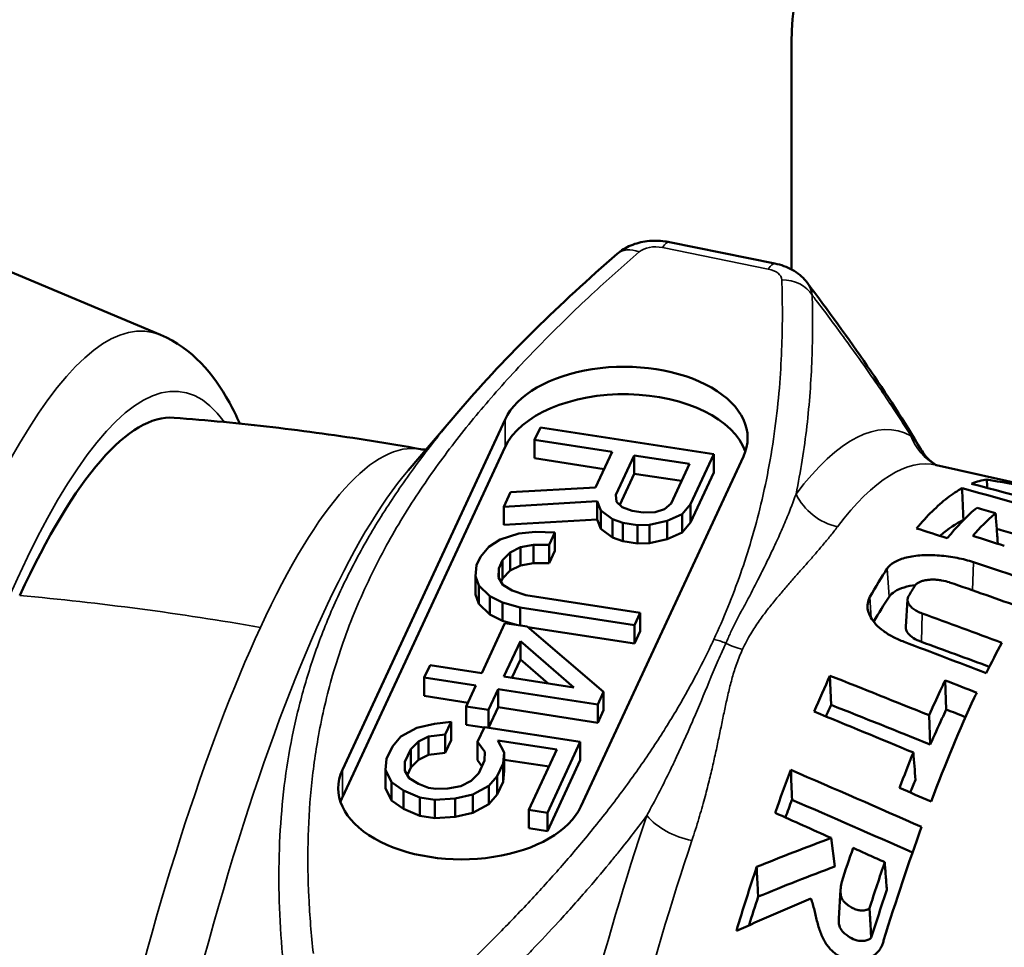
# Model space of a CAD drawing. Header units: millimetres. Extents: x 0 to 2239, y -60 to 841.
# Tile 77 of 165: x 979.8 to 984.19, y 237.57 to 241.71. Entities that reach past the tile are written whole.
import ezdxf

# ---------------------------------------------------------------- set-up
doc = ezdxf.new("R2010")
doc.units = ezdxf.units.MM
doc.layers.add('Sichtbar (ISO)', color=7, linetype='Continuous', lineweight=50)
doc.layers.add('Sichtbar schmal (ISO)', color=7, linetype='Continuous', lineweight=35)

msp = doc.modelspace()

# ---------------------------------------------------------------- linework, layer by layer
at = {"layer": 'Sichtbar (ISO)'}
for p, q in [((983.2389, 241.6082), (983.2389, 240.5951)), ((980.428, 240.3026), (978.7764, 240.996)), ((982.6949, 240.7168), (983.1656, 240.621)), ((981.5314, 239.6991), (981.7656, 239.973)), ((981.7656, 239.973), (981.7656, 239.973)), ((981.238, 238.3642), (981.9626, 239.9257)), ((982.0946, 239.8346), (982.1205, 239.8903)), ((982.1205, 239.8903), (982.8932, 239.7708)), ((981.238, 238.2417), (981.9626, 239.8032)), ((982.4399, 239.7812), (982.0946, 239.8346)), ((982.0946, 239.8346), (982.0946, 239.7529)), ((981.6186, 239.792), (981.6186, 239.792)), ((982.4045, 239.705), (982.0946, 239.7529)), ((983.0252, 239.7613), (982.3005, 238.1998)), ((982.3665, 239.6231), (982.4399, 239.7812)), ((982.5385, 239.7659), (982.4566, 239.5893)), ((982.7851, 239.7277), (982.5385, 239.7659)), ((982.5385, 239.7659), (982.5385, 239.6842)), ((982.8932, 239.7708), (982.7897, 239.5477)), ((982.8932, 239.7708), (982.8932, 239.6891)), ((983.8166, 239.7912), (983.8166, 239.7912)), ((982.7032, 239.5511), (982.7851, 239.7277)), ((984.3222, 239.6244), (983.8859, 239.7224)), ((982.5385, 239.6842), (982.474, 239.5452)), ((982.7498, 239.6516), (982.5385, 239.6842)), ((982.8932, 239.6891), (982.7897, 239.4661)), ((981.9868, 239.6022), (982.3665, 239.6231)), ((981.9566, 239.5371), (981.9868, 239.6022)), ((982.4566, 239.5893), (982.4601, 239.5589)), ((982.3735, 239.5623), (981.9566, 239.5371)), ((981.9566, 239.5371), (981.9566, 239.4555)), ((982.3735, 239.5623), (982.3735, 239.4806)), ((982.3892, 239.52), (982.3735, 239.5623)), ((982.4601, 239.5589), (982.4843, 239.5352)), ((982.4843, 239.5352), (982.5293, 239.5183)), ((982.6738, 239.5258), (982.7032, 239.5511)), ((982.7897, 239.5477), (982.7517, 239.5038)), ((982.7897, 239.5477), (982.7897, 239.4661)), ((983.2389, 239.5381), (983.2389, 239.5381)), ((982.3892, 239.52), (982.3892, 239.4384)), ((982.442, 239.482), (982.3892, 239.52)), ((982.5293, 239.5183), (982.5786, 239.5106)), ((982.5786, 239.5106), (982.6323, 239.5123)), ((982.6323, 239.5123), (982.6738, 239.5258)), ((982.7517, 239.5038), (982.6851, 239.4742)), ((982.7517, 239.5038), (982.7517, 239.4221)), ((981.9566, 239.4555), (982.3735, 239.4806)), ((982.3735, 239.4806), (982.3892, 239.4384)), ((982.442, 239.482), (982.442, 239.4003)), ((982.487, 239.465), (982.442, 239.482)), ((982.487, 239.465), (982.487, 239.3834)), ((982.5528, 239.4549), (982.487, 239.465)), ((982.6064, 239.4565), (982.5528, 239.4549)), ((982.5528, 239.4549), (982.5528, 239.3732)), ((982.6851, 239.4742), (982.6064, 239.4565)), ((982.6064, 239.4565), (982.6064, 239.3749)), ((982.6851, 239.4742), (982.6851, 239.3926)), ((982.7517, 239.4221), (982.7897, 239.4661)), ((981.9412, 239.3901), (982.0242, 239.4171)), ((982.0242, 239.4171), (982.0986, 239.4255)), ((982.0986, 239.4255), (982.1851, 239.4221)), ((982.1851, 239.4221), (982.1592, 239.3663)), ((982.1851, 239.4221), (982.1851, 239.3404)), ((982.3892, 239.4384), (982.442, 239.4003)), ((982.442, 239.4003), (982.487, 239.3834)), ((982.6851, 239.3926), (982.7517, 239.4221)), ((981.853, 239.3141), (981.891, 239.358)), ((981.891, 239.358), (981.9412, 239.3901)), ((982.0312, 239.3562), (981.9854, 239.3334)), ((982.0891, 239.3672), (982.0312, 239.3562)), ((982.0312, 239.3562), (982.0312, 239.2746)), ((982.1592, 239.3663), (982.0891, 239.3672)), ((982.0891, 239.3672), (982.0891, 239.2855)), ((982.1592, 239.3663), (982.1592, 239.2847)), ((982.5528, 239.3732), (982.487, 239.3834)), ((982.5528, 239.3732), (982.6064, 239.3749)), ((982.6064, 239.3749), (982.6851, 239.3926)), ((981.8358, 239.2769), (981.853, 239.3141)), ((981.9854, 239.3334), (981.9517, 239.2988)), ((981.9854, 239.3334), (981.9854, 239.2518)), ((982.1851, 239.3404), (982.1592, 239.2847)), ((981.8306, 239.2279), (981.8358, 239.2769)), ((981.9517, 239.2988), (981.9344, 239.2616)), ((981.9517, 239.2988), (981.9517, 239.2172)), ((981.9854, 239.2518), (982.0312, 239.2746)), ((982.0312, 239.2746), (982.0891, 239.2855)), ((982.0891, 239.2855), (982.1592, 239.2847)), ((981.8306, 239.2279), (981.8306, 239.1462)), ((981.8463, 239.1856), (981.8306, 239.2279)), ((981.9344, 239.2616), (981.9336, 239.2219)), ((981.9344, 239.2616), (981.9344, 239.2206)), ((981.9517, 239.2172), (981.9854, 239.2518)), ((981.8463, 239.1856), (981.8463, 239.104)), ((981.8948, 239.1383), (981.8463, 239.1856)), ((981.9336, 239.2219), (981.9536, 239.1889)), ((981.9517, 239.2172), (981.9451, 239.2029)), ((981.9536, 239.1889), (981.9942, 239.1627)), ((981.8306, 239.1462), (981.8463, 239.104)), ((981.8948, 239.1383), (981.8948, 239.0566)), ((981.9519, 239.1095), (981.8948, 239.1383)), ((981.9942, 239.1627), (982.0557, 239.1432)), ((982.0557, 239.1432), (982.5654, 239.0644)), ((981.8463, 239.104), (981.8948, 239.0566)), ((981.9519, 239.1095), (981.9519, 239.0278)), ((982.0298, 239.0875), (981.9519, 239.1095)), ((983.7487, 239.0007), (983.7566, 239.1238)), ((981.8948, 239.0566), (981.9519, 239.0278)), ((982.0298, 239.0875), (982.0298, 239.0078)), ((982.5395, 239.0086), (982.0298, 239.0875)), ((982.5654, 239.0644), (982.5395, 239.0086)), ((982.5654, 239.0644), (982.5654, 238.9827)), ((981.8589, 238.7951), (981.9624, 239.0182)), ((981.9519, 239.0278), (982.0145, 239.0101)), ((981.9624, 239.0182), (982.0611, 239.0029)), ((982.5395, 239.0086), (982.5395, 238.927)), ((982.0611, 239.0029), (982.4015, 238.7112)), ((982.5395, 238.927), (982.0639, 239.0006)), ((982.5654, 238.9827), (982.5395, 238.927)), ((982.0309, 238.9379), (981.9575, 238.7799)), ((982.2699, 238.7315), (982.0309, 238.9379)), ((982.0309, 238.9379), (982.0309, 238.8562)), ((981.6028, 238.775), (981.6287, 238.8307)), ((981.6287, 238.8307), (981.8589, 238.7951)), ((982.0309, 238.8562), (981.9929, 238.7744)), ((982.0309, 238.8562), (982.1547, 238.7494)), ((981.6028, 238.775), (981.6028, 238.6933)), ((981.833, 238.7394), (981.6028, 238.775)), ((981.9575, 238.7799), (982.2699, 238.7315)), ((983.4156, 238.6534), (983.4107, 238.7836)), ((983.9288, 238.6328), (983.9239, 238.7627)), ((981.7899, 238.6464), (981.833, 238.7394)), ((981.9317, 238.7241), (981.8885, 238.6312)), ((981.9317, 238.7241), (981.9317, 238.6425)), ((982.3756, 238.6554), (981.9317, 238.7241)), ((982.4015, 238.7112), (982.3756, 238.6554)), ((982.4015, 238.7112), (982.4015, 238.6296)), ((981.7977, 238.6632), (981.6028, 238.6933)), ((982.3756, 238.6554), (982.3756, 238.5738)), ((981.7899, 238.6464), (981.7899, 238.5648)), ((981.8885, 238.6312), (981.7899, 238.6464)), ((981.8885, 238.6312), (981.8885, 238.5515)), ((981.9317, 238.6425), (981.8894, 238.5513)), ((982.3756, 238.5738), (981.9317, 238.6425)), ((982.4015, 238.6296), (982.3756, 238.5738)), ((981.5694, 238.551), (981.6481, 238.5687)), ((981.6481, 238.5687), (981.7225, 238.5772)), ((981.7225, 238.5772), (981.6966, 238.5214)), ((981.7225, 238.5772), (981.7225, 238.4955)), ((981.8696, 238.5524), (981.7899, 238.5648)), ((983.8577, 238.4764), (983.8527, 238.6069)), ((981.0202, 238.5404), (981.0202, 238.5405)), ((981.4985, 238.5122), (981.5694, 238.551)), ((981.6966, 238.5214), (981.6222, 238.513)), ((981.6966, 238.5214), (981.6966, 238.4397)), ((981.8403, 238.4892), (981.8705, 238.5543)), ((981.8705, 238.5543), (982.2979, 238.4881)), ((981.4605, 238.4683), (981.4985, 238.5122)), ((981.5764, 238.4902), (981.5427, 238.4555)), ((981.6222, 238.513), (981.5764, 238.4902)), ((981.5764, 238.4902), (981.5764, 238.4085)), ((981.6222, 238.513), (981.6222, 238.4313)), ((981.7225, 238.4955), (981.6966, 238.4397)), ((981.8403, 238.4892), (981.8403, 238.4075)), ((981.8723, 238.4444), (981.8403, 238.4892)), ((982.1942, 238.4544), (981.9311, 238.4951)), ((981.9311, 238.4951), (981.9589, 238.441)), ((982.2979, 238.4881), (982.1513, 238.1721)), ((982.2979, 238.4881), (982.2979, 238.4065)), ((981.4346, 238.4125), (981.4605, 238.4683)), ((981.5427, 238.4555), (981.5168, 238.3998)), ((981.5427, 238.4555), (981.5427, 238.3739)), ((981.6222, 238.4313), (981.6966, 238.4397)), ((981.8715, 238.4047), (981.8723, 238.4444)), ((981.9589, 238.441), (981.9537, 238.3919)), ((981.9589, 238.441), (981.9589, 238.3593)), ((982.0691, 238.1848), (982.1942, 238.4544)), ((981.4295, 238.3635), (981.4346, 238.4125)), ((981.5168, 238.3998), (981.516, 238.36)), ((981.5168, 238.3998), (981.5168, 238.3587)), ((981.5427, 238.3739), (981.5764, 238.4085)), ((981.5764, 238.4085), (981.6222, 238.4313)), ((981.8403, 238.4075), (981.86, 238.3799)), ((981.8456, 238.3489), (981.8715, 238.4047)), ((981.9537, 238.3919), (981.9278, 238.3362)), ((981.9537, 238.3919), (981.9537, 238.3103)), ((982.1588, 238.3782), (981.9589, 238.4091)), ((982.2979, 238.4065), (982.1513, 238.0905)), ((981.4295, 238.3635), (981.4295, 238.2818)), ((981.4572, 238.3094), (981.4295, 238.3635)), ((981.516, 238.36), (981.5359, 238.3271)), ((981.5427, 238.3739), (981.5275, 238.3411)), ((981.8119, 238.3143), (981.8456, 238.3489)), ((981.9537, 238.3103), (981.9589, 238.3593)), ((981.4572, 238.3094), (981.4572, 238.2277)), ((981.5101, 238.2713), (981.4572, 238.3094)), ((981.5359, 238.3271), (981.5766, 238.3009)), ((981.7661, 238.2915), (981.8119, 238.3143)), ((981.9278, 238.3362), (981.8898, 238.2923)), ((981.9278, 238.3362), (981.9278, 238.2545)), ((981.9537, 238.3103), (981.9278, 238.2545)), ((981.4295, 238.2818), (981.4572, 238.2277)), ((981.5101, 238.2713), (981.5101, 238.1897)), ((981.5836, 238.24), (981.5101, 238.2713)), ((981.5766, 238.3009), (981.6216, 238.2839)), ((981.6216, 238.2839), (981.6545, 238.2788)), ((981.6545, 238.2788), (981.7082, 238.2805)), ((981.7082, 238.2805), (981.7661, 238.2915)), ((981.8898, 238.2923), (981.8189, 238.2534)), ((981.8898, 238.2923), (981.8898, 238.2106)), ((981.4572, 238.2277), (981.5101, 238.1897)), ((981.5836, 238.24), (981.5836, 238.1584)), ((981.6494, 238.2298), (981.5836, 238.24)), ((981.7402, 238.2357), (981.6494, 238.2298)), ((981.6494, 238.2298), (981.6494, 238.1482)), ((981.8189, 238.2534), (981.7402, 238.2357)), ((981.7402, 238.2357), (981.7402, 238.1541)), ((981.8189, 238.2534), (981.8189, 238.1718)), ((981.8898, 238.2106), (981.9278, 238.2545)), ((981.5101, 238.1897), (981.5836, 238.1584)), ((981.7402, 238.1541), (981.8189, 238.1718)), ((981.8189, 238.1718), (981.8898, 238.2106)), ((982.0691, 238.1848), (982.0691, 238.1032)), ((982.1513, 238.1721), (982.0691, 238.1848)), ((982.1513, 238.1721), (982.1513, 238.0905)), ((981.6494, 238.1482), (981.5836, 238.1584)), ((981.6494, 238.1482), (981.7402, 238.1541)), ((982.1513, 238.0905), (982.0691, 238.1032)), ((983.4331, 237.9335), (983.416, 238.06)), ((983.4499, 237.7013), (983.4581, 237.829))]:
    msp.add_line(p, q, dxfattribs=at)
for centre, major_axis, ratio, start_param, end_param in [((984.6531, 241.404), (-0.625, 1.0825), 0.57735, 3.926991, 6.283185), ((984.1228, 241.0979), (-0.625, 1.0825), 0.57735, 3.926991, 7.068583), ((982.5603, 240.5505), (-0.0983, 0.1133), 0.679713, 6.283168, 6.283235), ((982.4939, 239.8435), (0.55, 0), 0.57735, 6.021386, 9.162979), ((982.4939, 239.721), (-0.55, 0), 0.57735, 3.335656, 6.021386), ((979.7998, 235.3818), (0.7039, 4.5499), 0.211325, 0.016599, 0.631914), ((986.6978, 234.9471), (15.4832, -5.2577), 0.224554, 1.783534, 1.821526), ((927.852, -17.2061), (-21.0913, 966.2435), 0.066238, 4.979823, 4.979975), ((983.4251, 234.8209), (0.749, 4.8363), 0.211308, 0.061513, 0.123912), ((989.1228, 234.6654), (-15.3542, 5.5243), 0.197596, 5.079899, 5.119739), ((986.827, 234.9056), (14.9556, -5.0785), 0.224554, 1.836093, 1.836128), ((985.5721, 235.2013), (-16.0751, 5.8376), 0.200907, 4.887103, 4.895606), ((986.0611, 235.0605), (-16.1047, 5.857), 0.202169, 4.902061, 4.910841), ((986.827, 234.9056), (14.9556, -5.0785), 0.224554, 1.820557, 1.826076), ((982.9832, 235.5644), (16.5431, -5.5716), 0.221768, 1.563635, 1.580987), ((983.4259, 234.8209), (0.7482, 4.8363), 0.211326, 0.4411, 0.502777), ((983.327, 234.8331), (-0.9793, -4.7947), 0.187351, 3.614502, 3.637426), ((983.9395, 235.5107), (-16.2481, 5.9183), 0.201064, 4.765386, 4.785245), ((979.7015, 176.3598), (50.9764, -55.5722), 0.736683, 2.178919, 2.18436), ((982.6415, 181.7639), (54.027, -50.2061), 0.675101, 2.108115, 2.113843), ((979.8121, 178.0711), (49.3814, -53.9472), 0.737367, 2.180906, 2.185693), ((984.0537, 234.7237), (-0.7416, -4.7939), 0.211323, 3.675279, 3.731351), ((983.4259, 234.8209), (0.7482, 4.8363), 0.211326, 0.643937, 0.699413), ((979.2302, 181.2281), (51.1701, -51.1657), 0.707071, 2.112382, 2.119452), ((983.441, 234.818), (-0.719, -4.6889), 0.212261, 3.7878, 3.806539), ((979.2706, 182.933), (49.4325, -49.5595), 0.708118, 2.112423, 2.119733), ((978.4209, 183.2666), (49.5295, -49.5243), 0.707062, 2.09769, 2.105003), ((983.9917, 238.6016), (-0.642, 0.2512), 0.008965, 4.679563, 4.813908), ((983.9028, 234.7471), (0.7426, 4.8042), 0.211427, 0.727107, 0.776815), ((981.7692, 238.282), (-0.55, 0), 0.57735, 6.021386, 9.162979), ((983.4259, 234.8209), (0.7482, 4.8363), 0.211328, 0.782155, 0.838482), ((974.9878, 236.8933), (18.833, -6.2491), 0.216706, 1.155869, 1.190478), ((914.1112, -23.0563), (-26.3278, 1163.6318), 0.066123, 4.937368, 4.937485), ((979.7998, 235.3818), (0.7039, 4.5499), 0.211325, 5.451282, 5.451298), ((981.7692, 238.1595), (-0.55, 0), 0.57735, 6.021386, 6.089122), ((975.1271, 236.8494), (18.2827, -6.0665), 0.216706, 1.151041, 1.183997), ((976.7293, 189.4456), (44.3843, -44.3709), 0.706966, 2.062698, 2.067329), ((983.7992, 234.763), (-0.7452, -4.811), 0.211091, 4.003098, 4.044763), ((983.9543, 234.7392), (0.7414, 4.8008), 0.211643, 0.870807, 0.926729), ((983.4258, 234.8209), (0.7483, 4.8363), 0.211307, 0.905449, 0.980153)]:
    msp.add_ellipse(centre, major_axis=major_axis, ratio=ratio, start_param=start_param, end_param=end_param, dxfattribs=at)
for points, knots in [([(982.462, 240.6638), (982.4801, 240.6794), (982.501, 240.6922), (982.5461, 240.7113), (982.5709, 240.7178), (982.6223, 240.7241), (982.6495, 240.7237), (982.6821, 240.7192), (982.6886, 240.7181), (982.6949, 240.7168)], [0, 0, 0, 0, 0.01485959, 0.01485959, 0.03011032, 0.03011032, 0.04602202, 0.04602202, 0.04997686, 0.04997686, 0.04997686, 0.04997686]), ([(983.1656, 240.621), (983.1927, 240.6155), (983.219, 240.6062), (983.2659, 240.58), (983.2872, 240.5627), (983.3055, 240.5402), (983.307, 240.5383), (983.3084, 240.5365)], [0, 0, 0, 0, 0.01673708, 0.01673708, 0.03324401, 0.03324401, 0.0346995, 0.0346995, 0.0346995, 0.0346995]), ([(980.7806, 239.9075), (980.7661, 239.94), (980.7507, 239.9712), (980.6634, 240.1297), (980.5695, 240.2432), (980.428, 240.3026)], [6.9047318, 6.9047318, 6.9047318, 6.9047318, 6.9547469, 6.9547469, 7.1695046, 7.1695046, 7.1695046, 7.1695046]), ([(981.586, 239.7935), (981.5132, 239.8067), (981.4403, 239.819), (981.2942, 239.8423), (981.221, 239.8532), (981.0745, 239.8734), (981.0012, 239.8827), (980.8545, 239.8999), (980.7811, 239.9077), (980.6343, 239.9218), (980.5609, 239.928), (980.4876, 239.9335)], [5.64599005, 5.64599005, 5.64599005, 5.64599005, 5.6503661, 5.6503661, 5.65474216, 5.65474216, 5.65911821, 5.65911821, 5.66349427, 5.66349427, 5.66787032, 5.66787032, 5.66787032, 5.66787032]), ([(983.8166, 239.7912), (983.8282, 239.7718), (983.8414, 239.7568), (983.8632, 239.7363), (983.8722, 239.7301), (983.8807, 239.7249), (983.8828, 239.7237), (983.8844, 239.7229)], [0, 0, 0, 0, 0.02000613, 0.02000613, 0.03950971, 0.03950971, 0.04726324, 0.04726324, 0.04726324, 0.04726324]), ([(983.8859, 239.7224), (983.8856, 239.7225), (983.8853, 239.7226), (983.8848, 239.7227), (983.8846, 239.7228), (983.8843, 239.7229), (983.8842, 239.7229), (983.8842, 239.7229), (983.8842, 239.7229), (983.8842, 239.7229)], [5.35858165, 5.35858165, 5.35858165, 5.35858165, 5.37022777, 5.37022777, 5.38187389, 5.38187389, 5.39352, 5.39352, 5.39514493, 5.39514493, 5.39514493, 5.39514493]), ([(983.7966, 239.4404), (983.8201, 239.4684), (983.8433, 239.4936), (983.8662, 239.5162), (983.8891, 239.5388), (983.9118, 239.5587), (983.9341, 239.576), (983.9564, 239.5932), (983.9783, 239.6078), (984, 239.6197)], [0, 0, 0, 0, 0.3333333, 0.3333333, 0.3333333, 0.6666667, 0.6666667, 0.6666667, 0.9999999, 0.9999999, 0.9999999, 0.9999999]), ([(984.0661, 239.5325), (984.0632, 239.5302), (984.0603, 239.5278), (984.0167, 239.4909), (983.975, 239.4474), (983.9328, 239.3965)], [4.0557532, 4.0557532, 4.0557532, 4.0557532, 4.0625626, 4.0625626, 4.1589318, 4.1589318, 4.1589318, 4.1589318]), ([(984.0661, 239.5325), (984.0798, 239.5285), (984.0936, 239.5244), (984.1211, 239.5163), (984.1348, 239.5122), (984.1486, 239.5081)], [-0.01906514, -0.01906514, -0.01906514, -0.01906514, -0.00952862, -0.00952862, -0.000001, -0.000001, -0.000001, -0.000001]), ([(984.0468, 239.4072), (984.0796, 239.4445), (984.1121, 239.4771), (984.1455, 239.5056), (984.147, 239.5069), (984.1486, 239.5081)], [1.75854056, 1.75854056, 1.75854056, 1.75854056, 1.83387133, 1.83387133, 1.83748298, 1.83748298, 1.83748298, 1.83748298]), ([(984.1586, 239.3743), (984.1569, 239.3966), (984.1553, 239.4189), (984.1519, 239.4635), (984.1502, 239.4858), (984.1486, 239.5081)], [0.00001133, 0.00001133, 0.00001133, 0.00001133, 0.01674251, 0.01674251, 0.03347373, 0.03347373, 0.03347373, 0.03347373]), ([(984.0057, 239.4781), (983.9722, 239.4613), (983.9381, 239.4386), (983.9024, 239.4083), (983.9015, 239.4076), (983.9007, 239.4069)], [3.84389369, 3.84389369, 3.84389369, 3.84389369, 3.92603445, 3.92603445, 3.92801662, 3.92801662, 3.92801662, 3.92801662]), ([(984.0502, 239.2897), (984.0276, 239.2972), (984.0029, 239.3037), (983.9772, 239.3087), (983.9515, 239.3138), (983.9248, 239.3174), (983.8983, 239.3194), (983.8718, 239.3213), (983.8455, 239.3217), (983.8207, 239.3202), (983.7959, 239.3187), (983.7726, 239.3155), (983.7518, 239.3104), (983.7311, 239.3054), (983.713, 239.2986), (983.6985, 239.2904), (983.684, 239.2822), (983.6731, 239.2725), (983.6661, 239.2618)], [0, 0, 0, 0, 0.166667, 0.166667, 0.166667, 0.333333, 0.333333, 0.333333, 0.5, 0.5, 0.5, 0.666667, 0.666667, 0.666667, 0.833333, 0.833333, 0.833333, 1, 1, 1, 1]), ([(983.7913, 239.1876), (983.7747, 239.1855), (983.7575, 239.1821), (983.7252, 239.1723), (983.7111, 239.1663), (983.6885, 239.152), (983.6798, 239.144), (983.6739, 239.1351)], [0.05722864, 0.05722864, 0.05722864, 0.05722864, 0.06981709, 0.06981709, 0.08213181, 0.08213181, 0.0943054, 0.0943054, 0.0943054, 0.0943054]), ([(983.7896, 239.1852), (983.7905, 239.1866), (983.7915, 239.1879), (983.7926, 239.1892), (983.7937, 239.1905), (983.795, 239.1917), (983.7964, 239.1929), (983.7978, 239.1941), (983.7993, 239.1953), (983.8009, 239.1963), (983.8026, 239.1974), (983.8043, 239.1985), (983.8062, 239.1995), (983.8081, 239.2005), (983.8101, 239.2014), (983.8123, 239.2023), (983.8144, 239.2032), (983.8167, 239.2041), (983.8191, 239.2049), (983.8238, 239.2064), (983.8289, 239.2077), (983.8343, 239.2088), (983.8397, 239.2098), (983.8454, 239.2106), (983.8513, 239.2111), (983.8572, 239.2117), (983.8633, 239.2119), (983.8696, 239.2119), (983.8759, 239.2119), (983.8823, 239.2116), (983.8887, 239.2111), (983.8952, 239.2105), (983.9016, 239.2097), (983.9079, 239.2087), (983.9205, 239.2066), (983.9326, 239.2036), (983.9436, 239.1998)], [0, 0, 0, 0, 0.05, 0.05, 0.05, 0.1, 0.1, 0.1, 0.15, 0.15, 0.15, 0.2, 0.2, 0.2, 0.25, 0.25, 0.25, 0.3, 0.3, 0.3, 0.4, 0.4, 0.4, 0.5, 0.5, 0.5, 0.6, 0.6, 0.6, 0.7, 0.7, 0.7, 0.8, 0.8, 0.8, 1, 1, 1, 1]), ([(983.589, 239.1349), (983.5837, 239.1257), (983.5803, 239.116), (983.5788, 239.106), (983.5773, 239.096), (983.5776, 239.0857), (983.5799, 239.0753), (983.5821, 239.0648), (983.5863, 239.0542), (983.5923, 239.0436), (983.5983, 239.0331), (983.6061, 239.0226), (983.6156, 239.0125), (983.6251, 239.0023), (983.6364, 238.9924), (983.6491, 238.9831), (983.6618, 238.9737), (983.676, 238.9648), (983.6915, 238.9566), (983.707, 238.9484), (983.7237, 238.9409), (983.7414, 238.9342)], [0, 0, 0, 0, 0.142857, 0.142857, 0.142857, 0.285714, 0.285714, 0.285714, 0.428571, 0.428571, 0.428571, 0.571429, 0.571429, 0.571429, 0.714286, 0.714286, 0.714286, 0.857143, 0.857143, 0.857143, 1, 1, 1, 1]), ([(983.8219, 239.0612), (983.8137, 239.0642), (983.806, 239.0676), (983.7989, 239.0714), (983.7919, 239.0751), (983.7856, 239.0792), (983.7801, 239.0835), (983.7747, 239.0877), (983.7701, 239.0922), (983.7664, 239.0968), (983.7628, 239.1014), (983.7601, 239.1061), (983.7585, 239.1108), (983.7568, 239.1155), (983.7562, 239.1201), (983.7566, 239.1247), (983.7571, 239.1292), (983.7585, 239.1336), (983.761, 239.1378)], [0, 0, 0, 0, 0.166667, 0.166667, 0.166667, 0.333333, 0.333333, 0.333333, 0.5, 0.5, 0.5, 0.666667, 0.666667, 0.666667, 0.833333, 0.833333, 0.833333, 1, 1, 1, 1]), ([(983.818, 238.9345), (983.8049, 238.9393), (983.7931, 238.945), (983.7731, 238.9578), (983.765, 238.9648), (983.7534, 238.9793), (983.7499, 238.9868), (983.7486, 238.9964), (983.7485, 238.9985), (983.7487, 239.0007)], [0.000001, 0.000001, 0.000001, 0.000001, 0.00907409, 0.00907409, 0.01815965, 0.01815965, 0.02732465, 0.02732465, 0.0300216, 0.0300216, 0.0300216, 0.0300216]), ([(983.8527, 238.6069), (983.8693, 238.6446), (983.8857, 238.6812), (983.9093, 238.732), (983.9166, 238.7474), (983.9239, 238.7627)], [1.42364583, 1.42364583, 1.42364583, 1.42364583, 1.46158979, 1.46158979, 1.47835236, 1.47835236, 1.47835236, 1.47835236]), ([(984.0646, 238.7077), (984.061, 238.7), (984.0574, 238.6923), (983.9907, 238.5487), (983.9261, 238.3934), (983.8612, 238.2226)], [4.3932709, 4.3932709, 4.3932709, 4.3932709, 4.4016327, 4.4016327, 4.5477268, 4.5477268, 4.5477268, 4.5477268]), ([(983.8577, 238.4764), (983.8751, 238.5163), (983.8925, 238.5549), (983.9161, 238.6058), (983.9225, 238.6193), (983.9288, 238.6328)], [-4.29181708, -4.29181708, -4.29181708, -4.29181708, -4.25184795, -4.25184795, -4.23712915, -4.23712915, -4.23712915, -4.23712915]), ([(983.7917, 238.3196), (983.7902, 238.3398), (983.7886, 238.36), (983.7856, 238.4003), (983.784, 238.4205), (983.7825, 238.4407)], [0.0000027, 0.0000027, 0.0000027, 0.0000027, 0.01513241, 0.01513241, 0.03026225, 0.03026225, 0.03026225, 0.03026225]), ([(983.416, 238.06), (983.3605, 238.0393), (983.3051, 238.0182), (983.1943, 237.9752), (983.139, 237.9532), (983.0837, 237.9309)], [-0.07452079, -0.07452079, -0.07452079, -0.07452079, -0.0372609, -0.0372609, -0.00000098, -0.00000098, -0.00000098, -0.00000098]), ([(983.514, 238.0158), (983.5375, 238.0052), (983.5609, 237.9945), (983.6079, 237.9733), (983.6313, 237.9626), (983.6547, 237.952)], [-0.03277111, -0.03277111, -0.03277111, -0.03277111, -0.01637295, -0.01637295, -0.000001, -0.000001, -0.000001, -0.000001]), ([(983.6642, 237.8285), (983.6626, 237.8491), (983.661, 237.8697), (983.6579, 237.9108), (983.6563, 237.9314), (983.6547, 237.952)], [0.00000614, 0.00000614, 0.00000614, 0.00000614, 0.01542801, 0.01542801, 0.03085055, 0.03085055, 0.03085055, 0.03085055]), ([(983.0907, 237.7985), (983.0895, 237.8206), (983.0884, 237.8426), (983.0861, 237.8868), (983.0849, 237.9088), (983.0837, 237.9309)], [-0.03164709, -0.03164709, -0.03164709, -0.03164709, -0.01582222, -0.01582222, -0.00000107, -0.00000107, -0.00000107, -0.00000107]), ([(983.4331, 237.9335), (983.3759, 237.9119), (983.3188, 237.8898), (983.2047, 237.8449), (983.1476, 237.8219), (983.0907, 237.7985)], [-0.0768766, -0.0768766, -0.0768766, -0.0768766, -0.03844251, -0.03844251, -0.00000028, -0.00000028, -0.00000028, -0.00000028]), ([(983.5869, 237.7474), (983.5855, 237.7458), (983.5838, 237.7444), (983.5819, 237.7433), (983.58, 237.7421), (983.5778, 237.741), (983.5755, 237.7402), (983.5731, 237.7393), (983.5706, 237.7386), (983.5679, 237.738), (983.5651, 237.7374), (983.5623, 237.7371), (983.5593, 237.7368), (983.5564, 237.7366), (983.5533, 237.7365), (983.5502, 237.7367), (983.5472, 237.7368), (983.544, 237.7371), (983.5409, 237.7375), (983.5377, 237.738), (983.5345, 237.7387), (983.5313, 237.7396), (983.528, 237.7405), (983.5248, 237.7416), (983.5216, 237.7428), (983.5184, 237.7441), (983.5152, 237.7456), (983.512, 237.7472), (983.5088, 237.7489), (983.5056, 237.7507), (983.5025, 237.7527), (983.4993, 237.7546), (983.4962, 237.7567), (983.4931, 237.759), (983.4899, 237.7612), (983.4868, 237.7636), (983.4837, 237.7662), (983.4806, 237.7687), (983.4775, 237.7715), (983.4747, 237.7746), (983.4732, 237.7761), (983.4719, 237.7776), (983.4706, 237.7793), (983.4693, 237.7809), (983.4681, 237.7826), (983.467, 237.7843), (983.4658, 237.7861), (983.4648, 237.7879), (983.4639, 237.7899), (983.463, 237.7918), (983.4622, 237.7938), (983.4615, 237.7959), (983.4601, 237.8), (983.4592, 237.8043), (983.4586, 237.8088), (983.458, 237.8132), (983.4578, 237.8179), (983.4579, 237.8226), (983.4579, 237.8273), (983.4583, 237.8321), (983.4588, 237.8369), (983.4599, 237.8464), (983.4616, 237.8557), (983.4631, 237.8652)], [0.0000006, 0.0000006, 0.0000006, 0.0000006, 0.05, 0.05, 0.05, 0.1, 0.1, 0.1, 0.15, 0.15, 0.15, 0.2, 0.2, 0.2, 0.25, 0.25, 0.25, 0.3, 0.3, 0.3, 0.35, 0.35, 0.35, 0.4, 0.4, 0.4, 0.45, 0.45, 0.45, 0.5, 0.5, 0.5, 0.55, 0.55, 0.55, 0.6, 0.6, 0.6, 0.65, 0.65, 0.65, 0.675, 0.675, 0.675, 0.7, 0.7, 0.7, 0.725, 0.725, 0.725, 0.75, 0.75, 0.75, 0.8, 0.8, 0.8, 0.85, 0.85, 0.85, 0.9, 0.9, 0.9, 1, 1, 1, 1]), ([(983.3259, 237.7904), (983.2704, 237.7671), (983.2149, 237.7434), (983.1042, 237.6951), (983.0489, 237.6705), (982.9937, 237.6455)], [-0.07506029, -0.07506029, -0.07506029, -0.07506029, -0.03753065, -0.03753065, -0.00000097, -0.00000097, -0.00000097, -0.00000097]), ([(983.3259, 237.7904), (983.3322, 237.7733), (983.3368, 237.7558), (983.3412, 237.7378), (983.3456, 237.7198), (983.3498, 237.7013), (983.3546, 237.6834), (983.3594, 237.6655), (983.3647, 237.6482), (983.3711, 237.632), (983.3743, 237.624), (983.3778, 237.6162), (983.3816, 237.6087), (983.3855, 237.6013), (983.3896, 237.5941), (983.3941, 237.5873), (983.3987, 237.5805), (983.4037, 237.574), (983.409, 237.568), (983.4143, 237.5619), (983.42, 237.5564), (983.426, 237.5513), (983.432, 237.5462), (983.4383, 237.5417), (983.4448, 237.5376), (983.448, 237.5356), (983.4513, 237.5337), (983.4546, 237.5319), (983.4579, 237.5301), (983.4612, 237.5285), (983.4645, 237.527), (983.4711, 237.5239), (983.4777, 237.5214), (983.4843, 237.5194), (983.4909, 237.5173), (983.4975, 237.5157), (983.504, 237.5144), (983.5073, 237.5138), (983.5106, 237.5133), (983.5139, 237.5129), (983.5172, 237.5125), (983.5205, 237.5122), (983.5237, 237.512), (983.5302, 237.5117), (983.5367, 237.5117), (983.5431, 237.5123), (983.5496, 237.5128), (983.556, 237.5138), (983.5623, 237.5154), (983.5685, 237.5169), (983.5746, 237.519), (983.5805, 237.5215), (983.5864, 237.524), (983.5921, 237.527), (983.5975, 237.5304), (983.6029, 237.5337), (983.6081, 237.5375), (983.6129, 237.5416), (983.6178, 237.5458), (983.6223, 237.5503), (983.6264, 237.5551), (983.6305, 237.5599), (983.6342, 237.5649), (983.6373, 237.5701), (983.6405, 237.5753), (983.6431, 237.5806), (983.6451, 237.586), (983.6472, 237.5914), (983.6487, 237.5969), (983.6496, 237.6027)], [0.0000001, 0.0000001, 0.0000001, 0.0000001, 0.0833333, 0.0833333, 0.0833333, 0.1666667, 0.1666667, 0.1666667, 0.25, 0.25, 0.25, 0.2916667, 0.2916667, 0.2916667, 0.3333333, 0.3333333, 0.3333333, 0.375, 0.375, 0.375, 0.4166667, 0.4166667, 0.4166667, 0.4583333, 0.4583333, 0.4583333, 0.4791667, 0.4791667, 0.4791667, 0.5, 0.5, 0.5, 0.5416667, 0.5416667, 0.5416667, 0.5833333, 0.5833333, 0.5833333, 0.6041667, 0.6041667, 0.6041667, 0.625, 0.625, 0.625, 0.6666667, 0.6666667, 0.6666667, 0.7083333, 0.7083333, 0.7083333, 0.75, 0.75, 0.75, 0.7916667, 0.7916667, 0.7916667, 0.8333333, 0.8333333, 0.8333333, 0.875, 0.875, 0.875, 0.9166667, 0.9166667, 0.9166667, 0.9583333, 0.9583333, 0.9583333, 1, 1, 1, 1]), ([(983.5945, 237.6158), (983.5932, 237.6377), (983.592, 237.6597), (983.5895, 237.7034), (983.5882, 237.7255), (983.5869, 237.7474)], [-0.03168116, -0.03168116, -0.03168116, -0.03168116, -0.01583663, -0.01583663, -0.000001, -0.000001, -0.000001, -0.000001]), ([(983.5945, 237.6158), (983.5926, 237.6135), (983.5904, 237.6115), (983.5853, 237.6081), (983.5826, 237.6066), (983.5742, 237.6033), (983.5676, 237.6018), (983.5525, 237.6005), (983.5426, 237.6007), (983.5196, 237.6063), (983.5088, 237.6113), (983.4919, 237.6218), (983.4776, 237.6312), (983.4607, 237.6499), (983.4557, 237.6578), (983.4496, 237.6792), (983.4492, 237.6907), (983.4499, 237.7012), (983.4499, 237.7012), (983.4499, 237.7013)], [-0.1204773, -0.1204773, -0.1204773, -0.1204773, -0.1089628, -0.1089628, -0.097788, -0.097788, -0.0772834, -0.0772834, -0.0568031, -0.0568031, -0.0358687, -0.0358687, -0.0240965, -0.0240965, -0.0169113, -0.0169113, -0.0093488, -0.0093488, -0.009315, -0.009315, -0.009315, -0.009315])]:
    msp.add_open_spline(points, degree=3, knots=knots, dxfattribs=at)
for points in [[(981.7656, 239.973), (981.9709, 240.2131), (982.2073, 240.4428), (982.462, 240.6638)], [(983.3084, 240.5365), (983.4956, 240.2886), (983.6685, 240.0399), (983.8166, 239.7912)], [(981.6104, 239.7916), (981.6028, 239.7914), (981.5943, 239.7921), (981.586, 239.7935)], [(984.4864, 239.5873), (984.3608, 239.614), (984.235, 239.6375), (984.1099, 239.6578)], [(984.1119, 239.621), (984.1112, 239.6333), (984.1105, 239.6455), (984.1099, 239.6578)], [(984.1586, 239.3743), (984.1578, 239.3737), (984.1569, 239.373), (984.1561, 239.3723)], [(983.6739, 239.1351), (983.6511, 239.1), (983.6282, 239.0628), (983.6054, 239.0242)], [(983.9239, 238.7627), (983.9708, 238.7444), (984.0177, 238.7261), (984.0646, 238.7077)], [(983.7917, 238.3196), (983.7841, 238.3007), (983.7764, 238.2816), (983.7688, 238.2623)], [(983.7204, 238.2833), (983.7673, 238.2631), (983.8142, 238.2429), (983.8612, 238.2226)], [(983.2413, 238.2302), (983.2316, 238.2042), (983.2219, 238.1779), (983.2121, 238.1512)], [(983.8191, 238.1091), (983.7621, 237.9514), (983.7053, 237.7819), (983.6496, 237.6027)], [(983.6642, 237.8285), (983.6408, 237.7592), (983.6176, 237.6884), (983.5945, 237.6158)], [(983.0907, 237.7985), (983.0771, 237.7565), (983.0635, 237.7139), (983.0501, 237.6708)]]:
    msp.add_open_spline(points, degree=3, dxfattribs=at)
at = {"layer": 'Sichtbar schmal (ISO)'}
for p, q in [((982.665, 240.6923), (983.1357, 240.5965)), ((981.9626, 239.8032), (981.9626, 239.9257)), ((984.0463, 239.164), (984.0502, 239.2897)), ((983.6739, 239.1351), (983.6661, 239.2618)), ((983.5949, 239.0392), (983.589, 239.1349)), ((983.818, 238.9345), (983.8219, 239.0612)), ((981.238, 238.3642), (981.238, 238.2417))]:
    msp.add_line(p, q, dxfattribs=at)
for centre, major_axis, ratio, start_param, end_param in [((982.665, 240.5698), (0.0299, 0.147), 0.271369, 0, 0.643326), ((982.5603, 240.5505), (-0.0983, 0.1133), 0.679713, 5.3771, 6.283168), ((982.6461, 240.6287), (0.103, -0.0146), 0.633538, 1.476093, 2.637951), ((983.1357, 240.474), (0.0299, 0.147), 0.271369, 6.283174, 6.926511), ((983.0858, 240.5393), (0.1102, 0.0112), 0.540159, 6.245586, 7.330558), ((983.1962, 240.4258), (0.1499, 0.0048), 0.816357, 0.422138, 1.544653), ((979.6154, 235.4104), (-0.7592, -4.9075), 0.211325, 3.08903, 6.335748), ((979.7998, 235.3818), (-0.722, -4.6674), 0.211325, 2.931076, 6.493702), ((982.9267, 234.8981), (0.7704, 4.98), 0.211325, 6.210676, 6.65715), ((984.0014, 239.9438), (-0.1165, -0.2212), 0.974848, 5.559303, 6.280375), ((980.8726, 235.2159), (0.7083, 4.5785), 0.211325, 6.277904, 6.9151), ((983.12, 234.8682), (0.7514, 4.857), 0.211325, 6.268907, 6.65715), ((981.1618, 235.1711), (0.732, 4.732), 0.211325, 0.329144, 2.812448), ((983.4768, 239.6775), (0.1994, -0.1508), 0.909863, 4.199596, 5.180851), ((984.8132, 234.6063), (-0.7337, -4.7426), 0.211325, 3.127314, 6.297464), ((980.6131, 230.06), (-9.9778, 4.6307), 0.788675, 5.038848, 5.139889), ((980.8726, 235.2159), (-0.7083, -4.5785), 0.211325, 3.773507, 6.170861), ((982.8929, 238.8225), (0.1361, -0.0632), 0.788656, 1.538511, 1.921704), ((983.0373, 239.1031), (-0.2268, 0.1053), 0.788675, 1.538455, 1.855792), ((979.7998, 235.3818), (-0.722, -4.6674), 0.211325, 2.334138, 2.33416), ((982.9267, 234.8981), (0.7704, 4.98), 0.211325, 0.889864, 1.336338), ((982.7949, 238.2081), (-0.2371, 0.0794), 0.615301, 0.794998, 1.776253), ((983.12, 234.8682), (-0.7514, -4.857), 0.211325, 4.031456, 4.47793)]:
    msp.add_ellipse(centre, major_axis=major_axis, ratio=ratio, start_param=start_param, end_param=end_param, dxfattribs=at)
for points, knots in [([(981.1084, 237.5445), (981.0991, 237.6285), (981.0923, 237.7125), (981.0883, 237.7966), (981.0843, 237.8777), (981.083, 237.9588), (981.0847, 238.0399), (981.0863, 238.119), (981.0908, 238.198), (981.0983, 238.2769), (981.1061, 238.3572), (981.117, 238.4375), (981.1316, 238.5175), (981.1479, 238.6073), (981.1687, 238.6969), (981.1944, 238.786), (981.2229, 238.8848), (981.2573, 238.9831), (981.2978, 239.0804), (981.3377, 239.1762), (981.3835, 239.2711), (981.435, 239.365), (981.4812, 239.4491), (981.532, 239.5323), (981.5871, 239.6146), (981.6371, 239.6893), (981.6907, 239.7631), (981.7475, 239.8362), (981.8032, 239.9079), (981.8621, 239.9788), (981.9238, 240.049), (981.9884, 240.1224), (982.0561, 240.195), (982.1264, 240.2667), (982.1977, 240.3395), (982.2718, 240.4115), (982.3482, 240.4826), (982.4171, 240.5467), (982.4879, 240.6101), (982.5603, 240.6729)], [0, 0, 0, 0, 0.076224, 0.076224, 0.076224, 0.149784, 0.149784, 0.149784, 0.221471, 0.221471, 0.221471, 0.294485, 0.294485, 0.294485, 0.376498, 0.376498, 0.376498, 0.467453, 0.467453, 0.467453, 0.556878, 0.556878, 0.556878, 0.637, 0.637, 0.637, 0.709661, 0.709661, 0.709661, 0.781022, 0.781022, 0.781022, 0.855764, 0.855764, 0.855764, 0.931627, 0.931627, 0.931627, 1, 1, 1, 1]), ([(983.1962, 240.5483), (983.1977, 240.5008), (983.1985, 240.4534), (983.1986, 240.4059), (983.1986, 240.3558), (983.1979, 240.3057), (983.1961, 240.2556), (983.1942, 240.1999), (983.1912, 240.1443), (983.187, 240.0888), (983.1823, 240.0285), (983.1763, 239.9683), (983.1687, 239.9082), (983.1608, 239.8464), (983.1513, 239.7847), (983.1401, 239.7231), (983.1294, 239.6645), (983.1171, 239.606), (983.1031, 239.5476), (983.0902, 239.4941), (983.076, 239.4407), (983.0602, 239.3875), (983.0455, 239.3376), (983.0295, 239.2879), (983.0121, 239.2384), (982.9946, 239.1883), (982.9757, 239.1385), (982.9555, 239.0888), (982.9359, 239.0407), (982.915, 238.9927), (982.8929, 238.945)], [0, 0, 0, 0, 0.087913, 0.087913, 0.087913, 0.180738, 0.180738, 0.180738, 0.283784, 0.283784, 0.283784, 0.395554, 0.395554, 0.395554, 0.510372, 0.510372, 0.510372, 0.619646, 0.619646, 0.619646, 0.719831, 0.719831, 0.719831, 0.813603, 0.813603, 0.813603, 0.908308, 0.908308, 0.908308, 1, 1, 1, 1]), ([(983.3314, 240.4804), (983.3293, 240.4967), (983.3237, 240.5124), (983.3155, 240.526), (983.3133, 240.5296), (983.3109, 240.5331), (983.3084, 240.5365)], [0, 0, 0, 0, 0.25, 0.25, 0.25, 0.3164584, 0.3164584, 0.3164584, 0.3164584]), ([(983.2594, 239.5934), (983.2803, 239.6947), (983.2961, 239.7947), (983.3077, 239.8957), (983.3193, 239.9966), (983.3267, 240.0985), (983.3303, 240.1964), (983.3339, 240.2944), (983.3339, 240.3885), (983.3314, 240.4804)], [0, 0, 0, 0, 0.333333, 0.333333, 0.333333, 0.666667, 0.666667, 0.666667, 1, 1, 1, 1]), ([(983.7714, 239.8532), (983.749, 239.8888), (983.726, 239.9245), (983.7025, 239.9604), (983.681, 239.9931), (983.6591, 240.026), (983.6367, 240.0589), (983.6214, 240.0815), (983.6058, 240.104), (983.5901, 240.1267), (983.5575, 240.1736), (983.5239, 240.2208), (983.4896, 240.2681), (983.4834, 240.2767), (983.4772, 240.2852), (983.4709, 240.2937), (983.4311, 240.3483), (983.3902, 240.4032), (983.3481, 240.4584), (983.3426, 240.4657), (983.337, 240.473), (983.3314, 240.4804)], [0, 0, 0, 0, 0.174315, 0.174315, 0.174315, 0.333333, 0.333333, 0.333333, 0.441856, 0.441856, 0.441856, 0.666667, 0.666667, 0.666667, 0.707139, 0.707139, 0.707139, 0.965682, 0.965682, 0.965682, 1, 1, 1, 1]), ([(981.7656, 239.973), (981.732, 239.9337), (981.645, 239.8286), (981.5161, 239.657), (981.3844, 239.4561), (981.2704, 239.2522), (981.1743, 239.0451), (981.0962, 238.8348), (981.0357, 238.6216), (980.9921, 238.4047), (980.9647, 238.1827), (980.9529, 237.9546), (980.9564, 237.7196), (980.9686, 237.5581), (980.9771, 237.476)], [0.2269813, 0.2269813, 0.2269813, 0.2269813, 0.2666667, 0.3333333, 0.4, 0.4666667, 0.5333333, 0.6, 0.6666667, 0.7333333, 0.8, 0.8666667, 0.9333333, 1, 1, 1, 1]), ([(983.8166, 239.7912), (983.8148, 239.7943), (983.8129, 239.7973), (983.811, 239.8004), (983.8079, 239.8052), (983.8047, 239.81), (983.8013, 239.8148), (983.7988, 239.8184), (983.7962, 239.822), (983.7935, 239.8256), (983.7866, 239.8349), (983.7792, 239.8441), (983.7714, 239.8532)], [0.7189149, 0.7189149, 0.7189149, 0.7189149, 0.760301, 0.760301, 0.760301, 0.8254601, 0.8254601, 0.8254601, 0.8745577, 0.8745577, 0.8745577, 1, 1, 1, 1]), ([(982.947, 238.9277), (982.9506, 238.9365), (982.9542, 238.9452), (982.9579, 238.9537), (982.9612, 238.9612), (982.9645, 238.9686), (982.9679, 238.9758), (982.9833, 239.0091), (982.9997, 239.0404), (983.0155, 239.0698), (983.0239, 239.0854), (983.0321, 239.1005), (983.04, 239.1151), (983.0581, 239.1489), (983.0742, 239.1803), (983.0897, 239.2109), (983.0995, 239.2304), (983.109, 239.2495), (983.1184, 239.2687), (983.1313, 239.2949), (983.1441, 239.3212), (983.1569, 239.3481), (983.1682, 239.372), (983.1795, 239.3963), (983.1907, 239.4217), (983.2006, 239.4441), (983.2105, 239.4673), (983.2202, 239.4911), (983.2338, 239.5243), (983.247, 239.5586), (983.2594, 239.5934)], [0, 0, 0, 0, 0.03125, 0.03125, 0.03125, 0.058594, 0.058594, 0.058594, 0.18373, 0.18373, 0.18373, 0.25, 0.25, 0.25, 0.402792, 0.402792, 0.402792, 0.5, 0.5, 0.5, 0.632574, 0.632574, 0.632574, 0.75, 0.75, 0.75, 0.854281, 0.854281, 0.854281, 1, 1, 1, 1]), ([(983.0214, 238.9018), (983.0323, 238.9252), (983.0443, 238.9478), (983.0574, 238.9698), (983.0693, 238.9896), (983.082, 239.0089), (983.0952, 239.0277), (983.1073, 239.045), (983.12, 239.0619), (983.1328, 239.0785), (983.145, 239.0941), (983.1574, 239.1095), (983.1698, 239.1246), (983.1821, 239.1394), (983.1943, 239.1539), (983.2065, 239.1681), (983.2187, 239.1823), (983.2308, 239.1962), (983.2428, 239.2099), (983.2548, 239.2236), (983.2667, 239.2371), (983.2783, 239.2504), (983.2899, 239.2635), (983.3013, 239.2765), (983.3125, 239.2892), (983.3237, 239.302), (983.3348, 239.3146), (983.3455, 239.327), (983.3568, 239.34), (983.3677, 239.3528), (983.3783, 239.3654), (983.3898, 239.379), (983.4009, 239.3924), (983.4115, 239.4055), (983.4231, 239.4198), (983.4341, 239.4338), (983.4444, 239.4475)], [0, 0, 0, 0, 0.0994552, 0.0994552, 0.0994552, 0.1892918, 0.1892918, 0.1892918, 0.2720592, 0.2720592, 0.2720592, 0.3505406, 0.3505406, 0.3505406, 0.4275022, 0.4275022, 0.4275022, 0.5041944, 0.5041944, 0.5041944, 0.5809815, 0.5809815, 0.5809815, 0.6572718, 0.6572718, 0.6572718, 0.7342392, 0.7342392, 0.7342392, 0.8152776, 0.8152776, 0.8152776, 0.9033873, 0.9033873, 0.9033873, 0.9999993, 0.9999993, 0.9999993, 0.9999993]), ([(982.8929, 238.945), (982.8888, 238.9361), (982.8846, 238.9273), (982.8804, 238.9184), (982.8579, 238.8711), (982.8341, 238.8239), (982.8091, 238.7769), (982.7819, 238.7257), (982.7532, 238.6749), (982.7231, 238.6243), (982.6895, 238.5679), (982.6541, 238.5117), (982.6171, 238.456), (982.5771, 238.3959), (982.5352, 238.3363), (982.4915, 238.2771), (982.4476, 238.2177), (982.4019, 238.1587), (982.3545, 238.1003), (982.3102, 238.0457), (982.2646, 237.9915), (982.2175, 237.9377), (982.1738, 237.8877), (982.1289, 237.8381), (982.083, 237.7887), (982.0357, 237.7378), (981.9872, 237.6873), (981.9377, 237.6371), (981.8821, 237.5806), (981.8251, 237.5246), (981.767, 237.4689)], [0, 0, 0, 0, 0.017005, 0.017005, 0.017005, 0.108189, 0.108189, 0.108189, 0.207403, 0.207403, 0.207403, 0.318138, 0.318138, 0.318138, 0.437491, 0.437491, 0.437491, 0.557212, 0.557212, 0.557212, 0.668869, 0.668869, 0.668869, 0.772666, 0.772666, 0.772666, 0.879634, 0.879634, 0.879634, 1, 1, 1, 1]), ([(982.594, 238.1596), (982.5993, 238.1692), (982.6046, 238.1789), (982.6098, 238.1885), (982.643, 238.2502), (982.674, 238.3112), (982.7034, 238.372), (982.7076, 238.3808), (982.7118, 238.3895), (982.716, 238.3983), (982.7452, 238.4597), (982.7726, 238.5206), (982.7978, 238.5791), (982.7991, 238.5821), (982.8004, 238.5852), (982.8017, 238.5882), (982.8267, 238.6463), (982.8496, 238.7021), (982.871, 238.7539), (982.873, 238.7588), (982.8751, 238.7636), (982.8771, 238.7684), (982.8892, 238.7977), (982.901, 238.8255), (982.9125, 238.8521), (982.9183, 238.8653), (982.9241, 238.8783), (982.9298, 238.8909), (982.9314, 238.8943), (982.9329, 238.8977), (982.9345, 238.901), (982.9386, 238.9101), (982.9428, 238.919), (982.947, 238.9277)], [0, 0, 0, 0, 0.033737, 0.033737, 0.033737, 0.25, 0.25, 0.25, 0.281244, 0.281244, 0.281244, 0.5, 0.5, 0.5, 0.511313, 0.511313, 0.511313, 0.72943, 0.72943, 0.72943, 0.75, 0.75, 0.75, 0.875, 0.875, 0.875, 0.9375, 0.9375, 0.9375, 0.954352, 0.954352, 0.954352, 1, 1, 1, 1]), ([(982.7955, 238.0491), (982.8064, 238.082), (982.8167, 238.1146), (982.8264, 238.1468), (982.8353, 238.1765), (982.8436, 238.2059), (982.8515, 238.235), (982.8587, 238.2617), (982.8656, 238.2882), (982.872, 238.3144), (982.878, 238.3386), (982.8837, 238.3626), (982.8892, 238.3864), (982.8944, 238.4092), (982.8994, 238.4319), (982.9043, 238.4543), (982.9091, 238.4767), (982.9137, 238.4988), (982.9183, 238.5208), (982.9229, 238.5429), (982.9274, 238.5647), (982.9318, 238.5863), (982.9363, 238.6079), (982.9407, 238.6292), (982.9452, 238.6502), (982.9497, 238.6714), (982.9544, 238.6922), (982.9593, 238.7128), (982.9643, 238.7339), (982.9696, 238.7547), (982.9754, 238.7751), (982.9814, 238.7964), (982.9879, 238.8172), (982.9952, 238.8377), (983.0031, 238.8596), (983.0118, 238.881), (983.0214, 238.9018)], [0.0000002, 0.0000002, 0.0000002, 0.0000002, 0.1027427, 0.1027427, 0.1027427, 0.1971222, 0.1971222, 0.1971222, 0.2836023, 0.2836023, 0.2836023, 0.3635032, 0.3635032, 0.3635032, 0.4402048, 0.4402048, 0.4402048, 0.5169468, 0.5169468, 0.5169468, 0.5941722, 0.5941722, 0.5941722, 0.6712423, 0.6712423, 0.6712423, 0.748814, 0.748814, 0.748814, 0.828302, 0.828302, 0.828302, 0.9111308, 0.9111308, 0.9111308, 1, 1, 1, 1]), ([(981.8828, 237.3592), (981.9418, 237.4166), (981.9989, 237.4738), (982.0544, 237.5309), (982.0638, 237.5406), (982.0732, 237.5503), (982.0825, 237.56), (982.1228, 237.6019), (982.1621, 237.6438), (982.2006, 237.6857), (982.2235, 237.7106), (982.246, 237.7356), (982.2682, 237.7605), (982.2912, 237.7863), (982.3138, 237.8121), (982.336, 237.8378), (982.3713, 237.8788), (982.4056, 237.9197), (982.439, 237.9605), (982.4507, 237.9749), (982.4624, 237.9893), (982.474, 238.0038), (982.5155, 238.0557), (982.5555, 238.1076), (982.594, 238.1596)], [0, 0, 0, 0, 0.213809, 0.213809, 0.213809, 0.25, 0.25, 0.25, 0.4066851, 0.4066851, 0.4066851, 0.5, 0.5, 0.5, 0.5965443, 0.5965443, 0.5965443, 0.75, 0.75, 0.75, 0.8043144, 0.8043144, 0.8043144, 1, 1, 1, 1])]:
    msp.add_open_spline(points, degree=3, knots=knots, dxfattribs=at)

doc.saveas('drawing.dxf')
